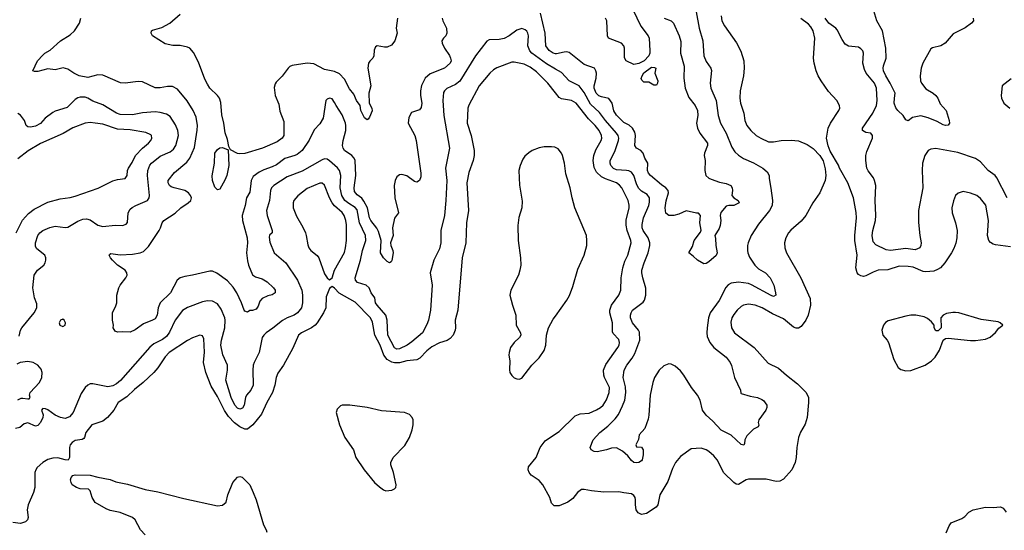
# Model space of a CAD drawing. Header units: inches. Extents: x 1678809 to 1859548, y 384609 to 522868.
# Tile 22 of 256: x 1745704 to 1753600, y 394046 to 398139. Entities that reach past the tile are written whole.
import ezdxf

# ---------------------------------------------------------------- set-up
doc = ezdxf.new("R2010")
doc.units = ezdxf.units.IN
doc.header["$MEASUREMENT"] = 0
doc.layers.add('B7349', color=7, linetype='Continuous')
doc.layers.add('B7359', color=7, linetype='Continuous')

msp = doc.modelspace()

# ---------------------------------------------------------------- linework, layer by layer
at = {"layer": 'B7349', "color": 5}
for points, elevation in [([(1749093.4, 398150), (1749098, 398130), (1749126.4, 398070), (1749130.4, 398030), (1749122, 398010), (1749102, 397990), (1749090.5, 397970), (1749092.4, 397950), (1749110, 397910.7), (1749150, 397853), (1749160.2, 397830), (1749164, 397810), (1749157.7, 397790), (1749110, 397749.7), (1748994.8, 397705.2), (1748955.2, 397670), (1748927.6, 397612.4), (1748919.1, 397570), (1748918.3, 397530), (1748930.2, 397470), (1748923.6, 397436.4), (1748910, 397417), (1748845.1, 397394.9), (1748824.7, 397355.3), (1748820.9, 397310), (1748871.9, 397211.9), (1748884.4, 397170), (1748920.8, 396910), (1748920.8, 396879.2), (1748910.2, 396849.8), (1748890, 396836.9), (1748870, 396841.3), (1748810, 396886), (1748770, 396898.7), (1748750, 396894.7), (1748730, 396878.9), (1748714.2, 396850), (1748708.5, 396810), (1748711.8, 396711.8), (1748743, 396590), (1748710, 396548.7), (1748693.7, 396470), (1748699.6, 396410), (1748678.9, 396350), (1748680.3, 396330), (1748696.4, 396290), (1748699.3, 396270), (1748690, 396208), (1748682.8, 396197.2), (1748670, 396189), (1748650, 396199.3), (1748620.7, 396230), (1748596.9, 396270), (1748603.7, 396370), (1748581.8, 396441.8), (1748567.8, 396467.8), (1748519.1, 396530), (1748509.9, 396550), (1748492.7, 396630), (1748464.9, 396684.9), (1748447.3, 396707.3), (1748410, 396734.8), (1748390, 396762.4), (1748386.7, 396790), (1748399.5, 396890), (1748394.8, 397010), (1748387.3, 397030), (1748369.2, 397049.2), (1748308.6, 397090), (1748298, 397110), (1748294, 397130), (1748297.7, 397170), (1748318.6, 397250), (1748321, 397290), (1748317.3, 397310), (1748290, 397376.3), (1748241.1, 397450), (1748230, 397476), (1748210, 397503.7), (1748190, 397509.3), (1748170, 397501.2), (1748160.7, 397490), (1748137.6, 397350), (1748110, 397303.7), (1748065.1, 397254.9), (1748025.7, 397174.3), (1747969, 397090), (1747930, 397058.9), (1747910, 397049), (1747830, 397026.3), (1747763.2, 396976.8), (1747730, 396960.2), (1747663.3, 396936.7), (1747624.6, 396915.4), (1747577.3, 396882.7), (1747560.1, 396850), (1747550, 396757.2), (1747523.2, 396710), (1747512, 396650), (1747489.3, 396570), (1747491, 396530), (1747528.7, 396390), (1747531.5, 396350), (1747523.2, 396270), (1747530, 396206.8), (1747540.2, 396170), (1747572.5, 396092.5), (1747596.7, 396076.7), (1747650, 396060.5), (1747690, 396038.4), (1747740.4, 395990), (1747752.2, 395970), (1747751.9, 395948.1), (1747730, 395934.5), (1747694.4, 395925.6), (1747650, 395904), (1747630, 395882), (1747617.5, 395842.5), (1747602, 395818), (1747571.1, 395808.9), (1747550, 395808.7), (1747530, 395795.3), (1747510, 395802), (1747504, 395810), (1747484.2, 395870), (1747445.3, 395950), (1747415.9, 395995.9), (1747370, 396045.6), (1747286.2, 396106.2), (1747250, 396122), (1747230, 396122.9), (1747090, 396089.7), (1747030, 396081.6), (1746991.6, 396068.4), (1746968, 396052), (1746912.9, 395950), (1746831, 395869), (1746814.7, 395830), (1746807, 395770), (1746790, 395742), (1746770, 395729.6), (1746697.8, 395702.2), (1746630, 395652.3), (1746590, 395633.2), (1746530, 395637.2), (1746490, 395634), (1746470, 395642), (1746454, 395670), (1746457.2, 395690), (1746449, 395730), (1746449.4, 395790), (1746475.9, 395844.1), (1746483.7, 395870), (1746484.5, 395930), (1746500.7, 395990), (1746509.8, 396010.3), (1746556.2, 396070), (1746565.1, 396090), (1746564.5, 396110), (1746549.4, 396130), (1746490, 396171.5), (1746449.6, 396210), (1746432, 396230), (1746422.7, 396250), (1746424.5, 396255.5), (1746436.5, 396263.5), (1746510, 396254.2), (1746610, 396260.2), (1746670, 396269.3), (1746698.3, 396281.7), (1746738.4, 396321.6), (1746823.1, 396450), (1746834.2, 396470), (1746846.6, 396510), (1746859.7, 396530), (1746950, 396588.2), (1746995.3, 396630), (1747056.3, 396670), (1747077.3, 396690), (1747082, 396710), (1747074.8, 396730), (1747058.7, 396750), (1747030, 396770.6), (1746944, 396790), (1746919.8, 396799.8), (1746906, 396810), (1746894.3, 396830), (1746895.4, 396850), (1746944.9, 396915.1), (1747043.8, 396996.2), (1747069.9, 397030.1), (1747105, 397115), (1747127.6, 397252.4), (1747129.8, 397290), (1747118.5, 397358.5), (1747096.8, 397410), (1747048.5, 397488.5), (1746970, 397582.4), (1746930, 397604.2), (1746890, 397603), (1746830, 397593.5), (1746790, 397594), (1746690, 397639.6), (1746655.2, 397644.8), (1746549.5, 397629.5), (1746511.9, 397631.9), (1746370, 397694.3), (1746330, 397696.3), (1746250, 397676.9), (1746181.2, 397690), (1746138, 397710), (1746090, 397743.7), (1746052.1, 397752.1), (1745990, 397738), (1745930, 397745.1), (1745850, 397723.6), (1745823.7, 397723.7), (1745809.2, 397730), (1745847, 397810), (1745890, 397854.8), (1745905.2, 397870), (1745950, 397894.4), (1746030.7, 397969.3), (1746110, 398018.4), (1746142.9, 398050), (1746182.9, 398110), (1746194, 398150)], 240), ([(1748735.2, 398150), (1748723, 398070), (1748730.5, 398030), (1748712.7, 397970), (1748685.3, 397934.7), (1748650, 397918.4), (1748630, 397917.6), (1748570, 397929.3), (1748558.5, 397921.5), (1748546.4, 397893.6), (1748544.9, 397850), (1748537.3, 397830), (1748512.2, 397807.8), (1748501.6, 397790), (1748496.5, 397750), (1748521.5, 397610), (1748503.7, 397550), (1748507.7, 397470), (1748527.7, 397430), (1748530.7, 397409.3), (1748510, 397358), (1748498, 397342), (1748490, 397335.3), (1748470, 397352.7), (1748441.3, 397410), (1748436, 397450), (1748405.4, 397490), (1748383.3, 397543.3), (1748350, 397586), (1748310, 397662.6), (1748270, 397704.7), (1748230, 397724.7), (1748150, 397740.5), (1748063.9, 397783.9), (1748009.7, 397789.7), (1747890, 397773), (1747870, 397763.6), (1747856.4, 397750), (1747810, 397687.6), (1747762.4, 397637.6), (1747754.3, 397625.7), (1747745.5, 397594.5), (1747752.2, 397530), (1747782.3, 397462.3), (1747790, 397404.7), (1747823.5, 397323.5), (1747823.9, 397230), (1747821.3, 397210), (1747810.3, 397190), (1747770, 397160.3), (1747650.2, 397109.8), (1747510, 397065.2), (1747470, 397062.4), (1747450, 397066.4), (1747395.8, 397095.8), (1747382, 397122), (1747370, 397179), (1747352.7, 397232.7), (1747340.7, 397310), (1747324.8, 397375.2), (1747316.2, 397476.2), (1747306, 397510), (1747291.7, 397531.7), (1747230, 397589.2), (1747210, 397621.2), (1747190, 397662), (1747139.1, 397799.1), (1747097.1, 397877.1), (1747070, 397909.6), (1747050, 397918.9), (1746990, 397932.1), (1746932.9, 397932.9), (1746870, 397946.3), (1746768.5, 398008.4), (1746758, 398030), (1746762.7, 398050), (1746770, 398056.3), (1746843.3, 398076.7), (1746909, 398110), (1746990, 398182)], 220), ([(1750000, 397866.5), (1749982, 397870), (1749950, 397892.2), (1749924.7, 397930), (1749918, 398030), (1749881.5, 398190)], 240), ([(1750000, 397743.6), (1749930, 397784.4), (1749812.6, 397870), (1749795.9, 397890), (1749778, 397930), (1749784.8, 398010), (1749779.8, 398030), (1749770, 398047.6), (1749758, 398058), (1749730, 398069.7), (1749690, 398056), (1749630, 398009.7), (1749590, 397988), (1749550, 397980.5), (1749470, 397978.7), (1749450, 397967), (1749360.2, 397850), (1749233.3, 397646.7), (1749199.6, 397620.4), (1749130, 397587.6), (1749110.2, 397570), (1749104.2, 397555.8), (1749097.5, 397490), (1749106.2, 397370), (1749151.3, 397110), (1749120.2, 396950), (1749130.2, 396850), (1749122.2, 396690), (1749110.2, 396570), (1749081.6, 396450), (1749082.3, 396350), (1749070, 396300.9), (1749026, 396210), (1748997.4, 396110), (1749012.9, 396010), (1748999.7, 395810), (1748983.2, 395730), (1748970, 395694.5), (1748934.6, 395630), (1748850, 395557.2), (1748811.8, 395530), (1748750, 395501.4), (1748730, 395497.8), (1748710, 395508.4), (1748655.7, 395610), (1748652, 395730), (1748640.9, 395770), (1748569.9, 395850), (1748557.5, 395870), (1748553, 395910), (1748524.2, 395950), (1748507.1, 395990), (1748482.9, 396010), (1748412.8, 396032.8), (1748396.9, 396050), (1748394.8, 396070), (1748438.1, 396210), (1748454.4, 396290), (1748479.5, 396370), (1748477.9, 396410), (1748430.3, 396510), (1748410, 396613.5), (1748394.3, 396634.3), (1748344.2, 396664.2), (1748313.1, 396690), (1748287, 396730), (1748275, 396790), (1748279.1, 396890), (1748268.4, 396930), (1748252.5, 396952.5), (1748190, 397007), (1748170, 397020.8), (1748150, 397024.1), (1748130, 397016.8), (1747970, 396924.7), (1747850, 396878), (1747742.3, 396810), (1747724.2, 396790), (1747715.6, 396770), (1747706.5, 396690), (1747683.5, 396610), (1747689.7, 396569.6), (1747730.2, 396449.7), (1747728.3, 396431.7), (1747708.9, 396411.1), (1747704.9, 396395.1), (1747710, 396356), (1747746.4, 396270), (1747839, 396190), (1747931.2, 396050), (1747967.5, 395970), (1747971.9, 395930), (1747971, 395869), (1747963.6, 395830), (1747932.7, 395790), (1747904.2, 395770), (1747850, 395749.8), (1747811.4, 395728.6), (1747735, 395665), (1747681.1, 395630), (1747660.9, 395610), (1747650, 395591.8), (1747623.8, 395470), (1747583.8, 395390), (1747578, 395370), (1747573.2, 395330), (1747575.6, 395210), (1747556.9, 395170), (1747523.9, 395130), (1747515.6, 395110), (1747504.9, 395050), (1747490, 395024.7), (1747470, 395017.6), (1747450, 395025.8), (1747428.5, 395050), (1747400.9, 395110), (1747358.5, 395250), (1747370.6, 395330), (1747370.6, 395370), (1747332.7, 395452.7), (1747318.5, 395530), (1747323.8, 395570), (1747349.9, 395670), (1747352.5, 395730), (1747348.4, 395750), (1747319.7, 395819.7), (1747290, 395861.7), (1747250, 395883.1), (1747210, 395884.5), (1747170, 395876.1), (1747050, 395830.8), (1747010, 395807.4), (1746950, 395731.1), (1746905.7, 395634.3), (1746880.7, 395599.3), (1746850, 395574.5), (1746780.2, 395539.8), (1746746.9, 395513.1), (1746512.6, 395247.4), (1746480.5, 395219.5), (1746450, 395203.4), (1746410, 395195.7), (1746290, 395220.7), (1746270, 395218.8), (1746250, 395209.7), (1746230.3, 395190), (1746196.9, 395143.1), (1746132.8, 394990), (1746104.8, 394955.2), (1746070, 394942.9), (1746031.8, 394950), (1745989.9, 394969.9), (1745930, 395012.2), (1745910, 395020.5), (1745890, 395022), (1745880.4, 395010), (1745892, 394972), (1745890.4, 394950), (1745870.3, 394910), (1745850, 394887), (1745830, 394880.9), (1745770, 394907.3), (1745741.4, 394898.6), (1745704.7, 394870), (1745670, 394861.2)], 260), ([(1750000, 397553.7), (1749940.8, 397630), (1749850, 397720.2), (1749799.1, 397759.1), (1749750, 397782.4), (1749670, 397798.4), (1749650, 397797.4), (1749530, 397751.8), (1749504, 397736), (1749474.3, 397710), (1749390.2, 397610), (1749304.9, 397455.1), (1749297.8, 397430), (1749293, 397310), (1749326.2, 397210), (1749348.9, 397091.1), (1749349.2, 397050), (1749340.7, 397010), (1749305.8, 396914.2), (1749290.2, 396830), (1749304.8, 396610), (1749286.2, 396510), (1749281.1, 396350), (1749254, 396230), (1749217.3, 395810), (1749196.5, 395730), (1749200.2, 395670), (1749197.3, 395650), (1749181.3, 395610), (1749157.6, 395582.4), (1749131.8, 395568.2), (1749070, 395549), (1749010, 395515.8), (1748970, 395485.1), (1748913.8, 395426.2), (1748890, 395411.6), (1748810, 395404.9), (1748750, 395387.8), (1748710, 395387.7), (1748690, 395392.5), (1748650, 395416.2), (1748625.7, 395450), (1748595.7, 395530), (1748551.8, 395610), (1748534.1, 395714.1), (1748516.5, 395750), (1748393.6, 395873.6), (1748266.6, 395946.6), (1748230, 395985.6), (1748210, 395999.3), (1748190, 395985.2), (1748163.1, 395916.9), (1748160.2, 395830), (1748141.6, 395790), (1748091.1, 395710), (1748073.2, 395690), (1748045.7, 395670), (1747963.7, 395630), (1747941.5, 395610), (1747893.7, 395506.3), (1747820.3, 395370), (1747774.7, 395305.3), (1747761.2, 395270), (1747751, 395210), (1747731.8, 395150), (1747686.2, 395070), (1747642.7, 394977.3), (1747572.9, 394890), (1747530, 394856.8), (1747510, 394855.8), (1747470, 394876.1), (1747427.8, 394907.8), (1747378.5, 394958.5), (1747346.6, 395006.6), (1747290, 395118), (1747240.5, 395200.5), (1747196.4, 395310), (1747177.4, 395390), (1747185.9, 395474.1), (1747181.1, 395581.1), (1747170, 395606), (1747150, 395609.5), (1747090, 395588.2), (1747050, 395568.5), (1746902.4, 395470), (1746870, 395435.1), (1746811.8, 395348.2), (1746780.7, 395310), (1746695.8, 395230), (1746625.7, 395174.3), (1746563.3, 395116.7), (1746493.4, 395070), (1746460.3, 395010), (1746408.2, 394950), (1746370, 394919.6), (1746282, 394890), (1746235.8, 394830), (1746224.9, 394790), (1746218.2, 394781.8), (1746205.7, 394774.3), (1746150, 394764.4), (1746124.6, 394750), (1746110.2, 394730), (1746103.8, 394710), (1746104.4, 394630), (1746092.1, 394607.9), (1746070, 394609.6), (1746010, 394627.1), (1745970, 394624.4), (1745930, 394612.1), (1745890.1, 394589.9), (1745845.2, 394550), (1745832.6, 394530), (1745826.7, 394510), (1745826, 394390), (1745814, 394350), (1745771.4, 394250), (1745764.2, 394210), (1745772.4, 394147.6), (1745767.3, 394130), (1745750, 394112.7), (1745710, 394100.9), (1745650, 394109.4)], 280), ([(1745699.3, 395600.7), (1745710.9, 395650), (1745721.5, 395670), (1745820.7, 395790), (1745842, 395830), (1745842.5, 395862.5), (1745822.7, 395910), (1745809.2, 395990), (1745819.5, 396090), (1745846.6, 396130), (1745897.2, 396170), (1745909.2, 396190), (1745912.7, 396210), (1745912.7, 396230), (1745906, 396250), (1745842, 396302), (1745830, 396322), (1745831.2, 396350), (1745851, 396410), (1745865.7, 396430), (1745890, 396447.9), (1745946.8, 396473.2), (1745990, 396484.1), (1746070, 396474.4), (1746090, 396475.8), (1746170, 396524.5), (1746210, 396539.7), (1746241.4, 396541.4), (1746270, 396534.9), (1746330, 396492.2), (1746370, 396481.7), (1746470, 396491.6), (1746530, 396488.8), (1746558.9, 396501.1), (1746570, 396512), (1746575.4, 396590), (1746590, 396620.4), (1746605.5, 396634.5), (1746634.5, 396650), (1746729.6, 396690), (1746743.5, 396710), (1746746, 396730), (1746728.8, 396890), (1746732.6, 396930), (1746747.7, 396972.3), (1746762.7, 396990), (1746830, 397044.5), (1746910, 397080.2), (1746938.9, 397101.1), (1746957, 397130), (1746976.8, 397210), (1746972.2, 397250), (1746955.1, 397295.1), (1746910, 397363), (1746881, 397381.1), (1746830, 397395.7), (1746790, 397401.5), (1746690, 397391.3), (1746610, 397375.2), (1746510, 397377.7), (1746481.1, 397390), (1746370, 397455.7), (1746290, 397487.1), (1746250, 397510.8), (1746230, 397518), (1746190, 397518.8), (1746170, 397513.1), (1746150, 397500.4), (1746083.9, 397436.1), (1745990, 397404.8), (1745970, 397393.8), (1745909.4, 397350.6), (1745870, 397306.4), (1745830, 397284.6), (1745790, 397276.4), (1745770, 397279.6), (1745757, 397290), (1745742, 397330), (1745710, 397374), (1745690, 397387.6)], 260), ([(1745676.8, 396430), (1745728, 396532), (1745774.4, 396585.6), (1745819.3, 396620.7), (1745930, 396675.3), (1746030, 396703.6), (1746110, 396714.3), (1746150, 396724.4), (1746332.7, 396787.3), (1746450, 396848.2), (1746490, 396859.1), (1746550, 396865.5), (1746567, 396890), (1746569.6, 396929.6), (1746576.4, 396950), (1746606.3, 396993.7), (1746633.2, 397050), (1746690, 397110.2), (1746736.4, 397150), (1746755.1, 397170), (1746764.7, 397190), (1746760.5, 397210), (1746755.3, 397215.3), (1746715.2, 397235.2), (1746590, 397256.2), (1746490, 397260.9), (1746370, 397301.5), (1746310, 397310.8), (1746270, 397315.3), (1746230.2, 397309.8), (1746130, 397271.9), (1746054.3, 397225.7), (1745870, 397147.1), (1745771.5, 397088.5), (1745690, 397024)], 280), ([(1750000, 397114.4), (1749996.3, 397116.3), (1749970, 397120.9), (1749910, 397119.4), (1749870, 397111.5), (1749814.9, 397090), (1749787.5, 397072.5), (1749756.1, 397043.9), (1749739.4, 397020.6), (1749717.6, 396970), (1749708.4, 396930), (1749712, 396812.1), (1749734.5, 396685.5), (1749732.3, 396630), (1749707.8, 396552.2), (1749699.7, 396490), (1749701.4, 396370), (1749719.6, 396230), (1749722.4, 396170), (1749716.2, 396130), (1749703.6, 396090), (1749642.7, 395970), (1749635.6, 395930), (1749655.8, 395850), (1749682.4, 395770), (1749686, 395690), (1749719.5, 395630), (1749723.7, 395610), (1749712.7, 395590), (1749668.5, 395551.5), (1749640.9, 395510), (1749628.3, 395471.7), (1749628, 395450), (1749635.3, 395404.7), (1749632.8, 395332.8), (1749636.3, 395310), (1749650, 395286.8), (1749670, 395268), (1749690, 395259.3), (1749710, 395258.4), (1749730, 395266.4), (1749811.6, 395368.4), (1749871.5, 395428.5), (1749911.6, 395488.4), (1749924.4, 395530), (1749929.8, 395610), (1749945.3, 395670), (1749982.4, 395737.6), (1750000, 395762.3)], 320), ([(1745690, 395090.4), (1745716, 395104), (1745730, 395106.3), (1745770, 395099.3), (1745779.6, 395100.4), (1745789.2, 395110), (1745783.6, 395130), (1745787.8, 395150), (1745863.8, 395230), (1745882.4, 395270), (1745884.5, 395310), (1745876.4, 395336.4), (1745849.8, 395369.8), (1745811.3, 395391.3), (1745770, 395399.3), (1745708.3, 395391.7), (1745681.5, 395378.5)], 260), ([(1750000, 394240.9), (1749990, 394241), (1749970, 394262), (1749956.8, 394310), (1749900.3, 394410), (1749870, 394443.9), (1749806.7, 394486.7), (1749788.9, 394508.9), (1749781.1, 394530), (1749785.3, 394554.7), (1749846.3, 394630), (1749878.9, 394710), (1749918.2, 394761.8), (1750000, 394817.9)], 280), ([(1746710.3, 394010.4), (1746672.9, 394050), (1746630, 394129.6), (1746610, 394148.2), (1746510, 394188), (1746430, 394205.3), (1746397.1, 394217.1), (1746310, 394269.6), (1746284.5, 394310), (1746270, 394362), (1746256.2, 394376.2), (1746190, 394378.4), (1746159, 394390), (1746126, 394410), (1746116, 394430), (1746112.7, 394450), (1746117.2, 394470), (1746130, 394486), (1746150, 394490.6), (1746270, 394488.2), (1746330.4, 394470.4), (1746430, 394452), (1746475.4, 394435.4), (1746570, 394414.6), (1746710, 394372.2), (1746813.2, 394353.2), (1747020, 394300), (1747290, 394240.8), (1747330, 394247.2), (1747360.5, 394270), (1747373.3, 394330), (1747413.6, 394430), (1747450, 394473), (1747470, 394478), (1747489.3, 394470.7), (1747548.7, 394410), (1747577.7, 394350), (1747601.3, 394290), (1747658.6, 394090), (1747679.7, 394050), (1747685.5, 394030)], 280)]:
    msp.add_lwpolyline(points, dxfattribs=dict(at, elevation=elevation))
for points, elevation in [([(1747290, 396774), (1747270, 396795.3), (1747249.3, 396850), (1747246.8, 396886.8), (1747266.9, 396990), (1747268.5, 397070), (1747290, 397098.7), (1747310, 397111.5), (1747330, 397115.3), (1747376.3, 397096.3), (1747382.4, 396970), (1747364.9, 396890), (1747350, 396853.2), (1747310, 396781.2)], 220), ([(1748110, 396829.7), (1748010, 396785.1), (1747934.1, 396725.9), (1747904, 396690), (1747898.5, 396670), (1747898.5, 396630), (1747924, 396564), (1747975.2, 396475.2), (1747995.6, 396430), (1748002.7, 396410), (1748014.6, 396334.6), (1748024, 396310), (1748038.7, 396290), (1748089.4, 396249.4), (1748103.9, 396230), (1748150, 396102), (1748170, 396070.5), (1748190, 396054), (1748210, 396070.8), (1748228.6, 396130), (1748307.9, 396272.1), (1748318.2, 396310), (1748325.6, 396370), (1748324.5, 396495.5), (1748319.8, 396530), (1748306.2, 396570), (1748290, 396593.6), (1748227.9, 396647.9), (1748209.1, 396670), (1748187.6, 396710), (1748150, 396811.8), (1748130, 396827.8)], 280), ([(1746050, 395737.2), (1746032, 395730), (1746021, 395710), (1746027.3, 395690), (1746050, 395678.8), (1746068.7, 395690), (1746072, 395710), (1746062, 395730)], 260), ([(1748350.7, 395049.3), (1748291.1, 395048.9), (1748276.9, 395043.1), (1748250, 395018), (1748242.8, 394990), (1748267.7, 394890), (1748310.7, 394790), (1748380.7, 394690), (1748399.1, 394630), (1748465.5, 394530), (1748550.6, 394430), (1748590, 394393), (1748620.7, 394370), (1748641.2, 394361.2), (1748690, 394366.2), (1748710, 394378.4), (1748719.7, 394390), (1748723, 394410), (1748703, 394510), (1748680.5, 394570), (1748681.3, 394590), (1748699.6, 394630), (1748793.7, 394726.3), (1748831.5, 394788.5), (1748852.1, 394850), (1748860.4, 394890), (1748859.8, 394930), (1748852.4, 394950), (1748830, 394972.9), (1748790, 394991.1), (1748604.6, 395004.6), (1748490, 395031.3)], 320)]:
    msp.add_lwpolyline(points, close=True, dxfattribs=dict(at, elevation=elevation))
at = {"layer": 'B7359', "color": 5}
for points, elevation in [([(1751130, 398202), (1751153.5, 398070), (1751182.5, 397970), (1751190.2, 397850), (1751210, 397803), (1751247, 397750), (1751251.5, 397731.6), (1751242, 397630), (1751247.9, 397590), (1751289.3, 397490), (1751306.5, 397370), (1751324.2, 397310), (1751368.9, 397228.9), (1751416.3, 397116.3), (1751440.5, 397080.5), (1751470, 397052.9), (1751510, 397026.7), (1751590, 396991.4), (1751663.8, 396950), (1751699.9, 396919.9), (1751715.5, 396890), (1751713.4, 396866.6), (1751729.1, 396789.1), (1751740.7, 396690), (1751739.6, 396650), (1751716.9, 396610), (1751630, 396499.7), (1751571.5, 396410), (1751546.5, 396350), (1751541.5, 396330), (1751541.2, 396290), (1751543.2, 396270), (1751555.8, 396235.8), (1751600.7, 396170), (1751630, 396141.3), (1751685.3, 396110), (1751723.1, 396070), (1751751.3, 396010), (1751766.7, 395950), (1751767.3, 395930), (1751750, 395921.3), (1751730, 395926.8), (1751574.3, 396014.3), (1751550, 396023), (1751470, 396033.6), (1751410, 396026.6), (1751387.2, 396012.8), (1751367.4, 395992.6), (1751313.3, 395886.7), (1751240.2, 395790), (1751228.4, 395750), (1751216.3, 395670), (1751214.2, 395630), (1751218.2, 395598.2), (1751237.7, 395550), (1751272.1, 395512.1), (1751370, 395432.8), (1751403.2, 395390), (1751413.8, 395366.2), (1751436.5, 395270), (1751483.8, 395170), (1751486.4, 395146.4), (1751490, 395142), (1751562.2, 395122.2), (1751621, 395110), (1751655.4, 395095.4), (1751670, 395087.3), (1751696.3, 395050), (1751696.3, 395030), (1751688, 395010), (1751630.6, 394930), (1751627.3, 394910), (1751630.6, 394889.4), (1751626, 394874), (1751590, 394855.3), (1751535.9, 394804.1), (1751520.7, 394770), (1751518, 394742), (1751511, 394729), (1751490, 394733.2), (1751409.7, 394809.7), (1751330, 394847.6), (1751261.9, 394921.9), (1751208.9, 394970), (1751180.3, 395010), (1751160.3, 395090), (1751139.8, 395130), (1751090.7, 395190), (1751030.8, 395290), (1751003.1, 395323.1), (1750961.1, 395361.1), (1750930, 395377.4), (1750910, 395378.9), (1750870, 395363.5), (1750833, 395330), (1750795.9, 395270), (1750781.6, 395230), (1750760.9, 395130), (1750750.3, 394969.7), (1750743.4, 394936.6), (1750717.7, 394862.3), (1750671, 394810), (1750666.4, 394773.6), (1750644.7, 394730), (1750650, 394714), (1750690, 394711.3), (1750704, 394690), (1750704.9, 394650), (1750696, 394610), (1750690, 394602), (1750670, 394589), (1750654.4, 394585.6), (1750630, 394589.2), (1750610, 394605.2), (1750582.4, 394642.4), (1750539.1, 394679.1), (1750490, 394706), (1750450, 394704.5), (1750410.3, 394689.6), (1750335.3, 394675.3), (1750310, 394678), (1750288, 394690), (1750278, 394710), (1750304.5, 394770), (1750356.2, 394830), (1750420, 394880), (1750480.3, 394939.7), (1750505.1, 394974.9), (1750537.6, 395042.4), (1750556.5, 395090), (1750565.7, 395150), (1750563.2, 395196.8), (1750545, 395270), (1750551.7, 395328.3), (1750574.2, 395370), (1750615.2, 395424.8), (1750637.1, 395462.9), (1750676.5, 395570), (1750674.2, 395634.2), (1750667, 395650), (1750619.3, 395710), (1750602.3, 395750), (1750602.3, 395770), (1750607.4, 395790), (1750619.7, 395810), (1750705.5, 395874.5), (1750715.8, 395890), (1750726, 395930), (1750725.8, 395985.8), (1750701.7, 396070), (1750693.7, 396110), (1750694.8, 396130), (1750711.9, 396190), (1750744.6, 396270), (1750757.3, 396330), (1750757, 396350), (1750743.9, 396390), (1750703.4, 396450), (1750697, 396470), (1750696.2, 396496.2), (1750705.9, 396550), (1750749.2, 396650), (1750754.9, 396674.9), (1750754.3, 396710), (1750737.3, 396737.3), (1750690, 396765.6), (1750668, 396788), (1750650, 396824.4), (1750629, 396889), (1750610, 396915.9), (1750590, 396927.3), (1750571.2, 396931.2), (1750490, 396935.3), (1750465.4, 396945.4), (1750444.2, 396970), (1750438.8, 396990), (1750440.6, 397010), (1750478.1, 397081.9), (1750506.1, 397170), (1750508, 397190), (1750503, 397210), (1750489.9, 397230), (1750403.2, 397330), (1750355.3, 397395.3), (1750282.3, 397462.3), (1750230, 397556), (1750190, 397609.8), (1750110.9, 397650), (1750050, 397714.4), (1750000, 397743.6)], 260), ([(1750621.4, 398221.4), (1750686.7, 398086.7), (1750743.1, 398010), (1750752, 397990), (1750758.4, 397890), (1750757.6, 397870), (1750748.5, 397850), (1750711.3, 397808.7), (1750670, 397786.6), (1750630, 397780.9), (1750569.2, 397810), (1750554.2, 397834.2), (1750555.6, 397910), (1750549.4, 397930), (1750529.6, 397949.6), (1750426.6, 397990), (1750417.2, 398010), (1750413.6, 398130), (1750401.2, 398150)], 220), ([(1753350.5, 398150), (1753354, 398130), (1753336.3, 398110), (1753285.4, 398074.6), (1753190, 398024.7), (1753127.2, 397950), (1753090, 397929.8), (1753025.6, 397914.4), (1753010, 397905.6), (1752946.3, 397790), (1752932.7, 397750), (1752924.4, 397690), (1752929.1, 397650), (1752936, 397630), (1752970, 397585.5), (1753030, 397550.3), (1753050, 397532.2), (1753066, 397510), (1753085.7, 397465.7), (1753133.4, 397410), (1753159.1, 397330), (1753160.7, 397310), (1753150, 397294), (1753130, 397289.5), (1753110, 397295.1), (1753061.7, 397321.7), (1752990, 397352), (1752930, 397367.6), (1752864.8, 397355.2), (1752830, 397328.7), (1752810, 397335.3), (1752789.4, 397370), (1752746, 397410), (1752730, 397432.3), (1752718.2, 397470), (1752718.7, 397510), (1752725.7, 397550), (1752685.5, 397630), (1752649.2, 397690), (1752632.5, 397730), (1752628.9, 397750), (1752631.8, 397770), (1752653.7, 397830), (1752651.2, 397910), (1752623.4, 398050), (1752578.9, 398130), (1752554.8, 398210)], 240), ([(1751330.3, 398170), (1751336, 398130), (1751357, 398090), (1751453.7, 397953.7), (1751486.5, 397886.5), (1751510.2, 397810.2), (1751514.4, 397750), (1751509.1, 397690), (1751482, 397570), (1751479.6, 397510), (1751483.9, 397470), (1751510.2, 397390), (1751519.7, 397330), (1751535.2, 397290), (1751567.2, 397250), (1751611.6, 397211.6), (1751648, 397188), (1751710, 397160.2), (1751750, 397158.8), (1751811.2, 397171.2), (1751890, 397173.2), (1751950, 397166.7), (1752018.6, 397138.6), (1752067.2, 397107.2), (1752120.5, 397050), (1752147, 397007), (1752164.2, 396944.2), (1752167.9, 396890), (1752164.4, 396850), (1752120.7, 396750), (1752063.6, 396670), (1752010, 396568.2), (1751970, 396523.1), (1751888.6, 396451.4), (1751870.3, 396430), (1751848.8, 396390), (1751838, 396350), (1751839.6, 396310), (1751852.9, 396270), (1751969, 396070), (1752044.2, 395904.2), (1752047.3, 395850), (1752027.5, 395770), (1752009.2, 395730), (1751970, 395678.5), (1751950, 395666.6), (1751930, 395665.8), (1751910, 395673.6), (1751830, 395740.2), (1751741.5, 395781.5), (1751658, 395830), (1751602.7, 395850), (1751550, 395857.8), (1751510, 395849.7), (1751490, 395838.5), (1751458.3, 395810), (1751430, 395776.3), (1751414.7, 395750), (1751406.6, 395713.4), (1751412.3, 395670), (1751436, 395630), (1751593.7, 395510), (1751705.5, 395385.5), (1751790, 395345.5), (1751852.7, 395290), (1751941.1, 395221.1), (1752010.9, 395150.9), (1752030, 395110.7), (1752031.2, 395071.2), (1752018.8, 394950), (1752002.2, 394897.8), (1751966.9, 394833.1), (1751950.2, 394790), (1751935.8, 394710), (1751931.2, 394630), (1751922, 394590), (1751896.9, 394530), (1751830, 394455.3), (1751800.3, 394439.7), (1751770, 394435.8), (1751690, 394455.5), (1751550, 394456.4), (1751530.2, 394449.8), (1751470, 394414), (1751450, 394416.2), (1751430, 394429.6), (1751350, 394506.2), (1751297.8, 394610), (1751270, 394643.5), (1751230, 394678.2), (1751210, 394690.9), (1751170, 394704.7), (1751090, 394698.3), (1751003.5, 394636.5), (1750962.7, 394590), (1750939.6, 394540.4), (1750901.9, 394438.1), (1750836.9, 394330), (1750821.1, 394250), (1750809.2, 394230.8), (1750730, 394179.7), (1750690, 394171.3), (1750664.5, 394184.5), (1750648.8, 394208.8), (1750643.1, 394250), (1750643.6, 394290), (1750639.5, 394310), (1750630, 394325.2), (1750610, 394338), (1750550, 394345.1), (1750510, 394355.1), (1750390, 394350.7), (1750290, 394361.4), (1750230, 394374), (1750210, 394372.8), (1750176.4, 394350), (1750140.2, 394299.8), (1750101.3, 394270), (1750030, 394240.7), (1750000, 394240.9)], 280), ([(1750872, 398152), (1750928.8, 398128.8), (1750948, 398110), (1750992, 398010), (1751005.4, 397965.4), (1751004.6, 397870), (1751032.9, 397767.1), (1751029.3, 397670), (1751040.2, 397590), (1751070, 397515.8), (1751122, 397450), (1751139.7, 397410), (1751142.2, 397370), (1751132.8, 397310), (1751139.1, 397270), (1751159.6, 397230), (1751218.9, 397150), (1751221.1, 397130), (1751195.5, 397070), (1751193.4, 397050), (1751202.2, 397010), (1751199.3, 396930), (1751206.7, 396890), (1751230, 396868.5), (1751250, 396859.5), (1751315.9, 396835.9), (1751370, 396826.5), (1751406, 396810), (1751418.3, 396790), (1751421.1, 396770), (1751414, 396730), (1751430.4, 396710.4), (1751466, 396690), (1751474.8, 396670), (1751430, 396649.6), (1751390, 396649.3), (1751370, 396644), (1751327.1, 396592.9), (1751322.8, 396570), (1751328, 396530), (1751321.6, 396490), (1751314.2, 396465.8), (1751278.8, 396410), (1751285.5, 396385.5), (1751286.7, 396330), (1751298, 396270), (1751290.4, 396249.6), (1751230, 396197), (1751210, 396183.7), (1751190, 396181.2), (1751139, 396210), (1751104.1, 396244.1), (1751069.6, 396269.6), (1751098.9, 396321.1), (1751112.7, 396370), (1751165.1, 396434.9), (1751169.5, 396450.5), (1751158, 396510), (1751164, 396570), (1751149, 396589), (1751131, 396589), (1751050, 396607.3), (1750990, 396581.3), (1750950, 396569.7), (1750909.6, 396569.6), (1750887.3, 396587.3), (1750881.7, 396630), (1750890, 396686), (1750907.3, 396750), (1750905.1, 396770), (1750886.3, 396790), (1750850, 396815), (1750764, 396890), (1750746.4, 396910), (1750740.3, 396930), (1750741.1, 396990), (1750718.7, 397030), (1750704.2, 397070), (1750686.6, 397090), (1750649.8, 397109.8), (1750636.9, 397130), (1750643.7, 397210), (1750637, 397237), (1750617.8, 397270), (1750592.2, 397292.2), (1750550, 397314.7), (1750490, 397373.5), (1750470, 397409.6), (1750455.8, 397470), (1750430, 397506.4), (1750370, 397520.6), (1750350, 397529.2), (1750328.6, 397550), (1750311.2, 397590), (1750310.6, 397610), (1750326.6, 397670), (1750329.8, 397709.8), (1750325.7, 397730), (1750313.3, 397750), (1750230, 397778.5), (1750110, 397874.7), (1750090, 397880.5), (1750070, 397879.7), (1750010, 397864.5), (1750000, 397866.5)], 240), ([(1753650, 396319.3), (1753530, 396334.1), (1753510, 396339.8), (1753490, 396352.1), (1753476.2, 396370), (1753464.8, 396410), (1753474.2, 396530), (1753452.1, 396652.1), (1753410, 396706), (1753379, 396730), (1753330, 396749.4), (1753270, 396760.9), (1753230, 396749.3), (1753210, 396729.2), (1753191.8, 396688.2), (1753180.3, 396630), (1753180.9, 396590), (1753210.2, 396510), (1753222.2, 396450), (1753220.7, 396390), (1753212.2, 396347.8), (1753196.1, 396303.9), (1753177.6, 396270), (1753124.7, 396190), (1753088.9, 396151.1), (1753064.6, 396135.4), (1753035.6, 396124.4), (1752970, 396116.8), (1752950, 396120.9), (1752870, 396154.2), (1752830, 396161.2), (1752758.1, 396161.9), (1752666.3, 396133.7), (1752590, 396129.8), (1752550, 396115.7), (1752490, 396084.8), (1752470, 396080.7), (1752450, 396084.6), (1752430, 396097.6), (1752420.3, 396110), (1752410.6, 396150), (1752419.8, 396250), (1752401.6, 396370), (1752400.7, 396410), (1752414.6, 396550), (1752412.4, 396592.4), (1752392.1, 396710), (1752344.2, 396830), (1752278.4, 396950), (1752270, 396974), (1752204.2, 397084.2), (1752187.8, 397127.8), (1752174, 397190), (1752187.6, 397270), (1752207.6, 397310), (1752274, 397410), (1752280.7, 397430), (1752279.5, 397450), (1752257.6, 397490), (1752190, 397563), (1752130.7, 397650), (1752108.2, 397690), (1752092.3, 397730), (1752076, 397790), (1752070.6, 397830), (1752081.2, 397990), (1752068.7, 398050), (1752050, 398081.3), (1752030, 398104), (1751969.1, 398149.1)], 280), ([(1753624.3, 396710), (1753540.5, 396870), (1753525.8, 396890), (1753469.9, 396929.9), (1753410, 396998.3), (1753370, 397025.4), (1753226.6, 397073.4), (1753050, 397105.1), (1753010, 397100.4), (1752990, 397089.6), (1752963.6, 397050), (1752943.9, 396990), (1752941.8, 396930), (1752947.1, 396790), (1752912.7, 396610), (1752913, 396513), (1752921.6, 396410), (1752932.7, 396350), (1752930.5, 396330), (1752922, 396310), (1752886.7, 396293.3), (1752810, 396305.3), (1752688.3, 396288.3), (1752654.1, 396294.1), (1752570, 396333.6), (1752550, 396359.3), (1752541.8, 396410), (1752546.9, 396450), (1752566.3, 396530), (1752569.9, 396570), (1752565.7, 396690), (1752569.1, 396810), (1752560.6, 396850), (1752551.3, 396870), (1752508.5, 396928.5), (1752499.2, 396950), (1752489.9, 397010.1), (1752490.5, 397050), (1752496.6, 397083.3), (1752544.2, 397190), (1752544.5, 397210), (1752529.6, 397229.6), (1752490, 397235.6), (1752462.7, 397250), (1752463.6, 397270), (1752546.2, 397390), (1752574.4, 397450), (1752581, 397490), (1752575.3, 397590), (1752559.9, 397630), (1752493.4, 397710), (1752478.7, 397738.7), (1752467, 397790), (1752471.2, 397870), (1752464.5, 397890), (1752450, 397906.6), (1752430, 397918.4), (1752350, 397926), (1752323.5, 397943.5), (1752299.3, 397979.3), (1752258.7, 398058.7), (1752249.8, 398070), (1752192.2, 398112.2), (1752162.6, 398150)], 260), ([(1753655.8, 397664.2), (1753582.8, 397610), (1753574.8, 397530), (1753577.3, 397510), (1753597.3, 397470), (1753644.9, 397430)], 260), ([(1750000, 394817.9), (1750030, 394838.4), (1750157.7, 394962.3), (1750200.1, 394979.9), (1750270, 394985.8), (1750330, 395012.2), (1750361.1, 395030), (1750383.9, 395050), (1750410, 395090.4), (1750432.2, 395150), (1750434.2, 395190), (1750394.3, 395270), (1750387.7, 395290), (1750386.8, 395330), (1750404, 395376), (1750500.9, 395510), (1750511.9, 395530), (1750515.6, 395550), (1750510, 395574), (1750464.5, 395624.5), (1750457.8, 395637.8), (1750458.3, 395710), (1750437.7, 395790), (1750436.8, 395810), (1750451.5, 395850), (1750509.8, 395930), (1750525.8, 395970), (1750529, 396069), (1750541.9, 396150), (1750557.3, 396202.7), (1750581.4, 396250), (1750607.5, 396350), (1750606.1, 396370), (1750576.2, 396450), (1750568.5, 396491.5), (1750568.7, 396531.3), (1750592.8, 396630), (1750592.5, 396652.5), (1750583.9, 396690), (1750531.9, 396790), (1750513.7, 396813.7), (1750491.1, 396831.1), (1750402.1, 396862.1), (1750370, 396879.8), (1750330, 396916.4), (1750310, 396954.5), (1750303.2, 397010), (1750309.2, 397050), (1750325.5, 397094.5), (1750366.3, 397170), (1750372.2, 397190), (1750371.3, 397210), (1750351.3, 397250), (1750319.9, 397290), (1750264.5, 397344.5), (1750167.7, 397470), (1750130, 397491.3), (1750050, 397505), (1750030, 397515), (1750000, 397553.7)], 280), ([(1750000, 395762.3), (1750090.8, 395890), (1750112.3, 395927.7), (1750139.4, 396000.6), (1750180.5, 396139.5), (1750230.7, 396250), (1750251.6, 396330), (1750253.3, 396370), (1750248.9, 396410), (1750156.8, 396630), (1750134.4, 396710), (1750119.4, 396790), (1750084, 396904), (1750073.4, 396990), (1750058.4, 397050), (1750049.8, 397069.8), (1750022.5, 397102.5), (1750000, 397114.4)], 320), ([(1753135.3, 394024.7), (1753157.6, 394082.4), (1753174.8, 394105.2), (1753259.1, 394140.9), (1753282.7, 394157.3), (1753315.6, 394190), (1753350.7, 394209.3), (1753449.8, 394230.2), (1753511, 394229), (1753570, 394234), (1753590, 394224.4), (1753616.5, 394190)], 280)]:
    msp.add_lwpolyline(points, dxfattribs=dict(at, elevation=elevation))
for points, elevation in [([(1750790, 397615.3), (1750750, 397639), (1750710, 397639), (1750692.9, 397652.9), (1750687, 397667), (1750695.1, 397690), (1750710, 397712.4), (1750770, 397757.4), (1750795.6, 397755.6), (1750806, 397750), (1750799.1, 397710), (1750820.7, 397650), (1750818.8, 397630), (1750810, 397615.3)], 220), ([(1753210, 395793), (1753187.2, 395792.8), (1753137.5, 395782.5), (1753111.3, 395770), (1753091.3, 395750), (1753094, 395670), (1753070, 395646), (1753050, 395646), (1753038, 395670), (1753038, 395690), (1753016.5, 395716.5), (1752984.5, 395744.5), (1752956.6, 395756.6), (1752890, 395769.7), (1752850, 395769.7), (1752810, 395763.1), (1752670, 395723.6), (1752647.9, 395712.1), (1752630.5, 395690), (1752617.3, 395650), (1752626.8, 395610), (1752662, 395570), (1752671.8, 395551.8), (1752713.9, 395413.9), (1752750, 395350.6), (1752770, 395334.4), (1752810, 395324.2), (1752850, 395326), (1752966, 395370), (1753016.6, 395403.4), (1753046, 395434), (1753081.2, 395490), (1753109, 395571), (1753130, 395582), (1753150, 395584.7), (1753330, 395566), (1753370, 395566.4), (1753450, 395577.1), (1753486.2, 395593.8), (1753529.5, 395630.5), (1753555.1, 395664.9), (1753588, 395690), (1753568, 395710), (1753550, 395716), (1753415.1, 395735.1), (1753235.3, 395790)], 320)]:
    msp.add_lwpolyline(points, close=True, dxfattribs=dict(at, elevation=elevation))

doc.saveas('drawing.dxf')
